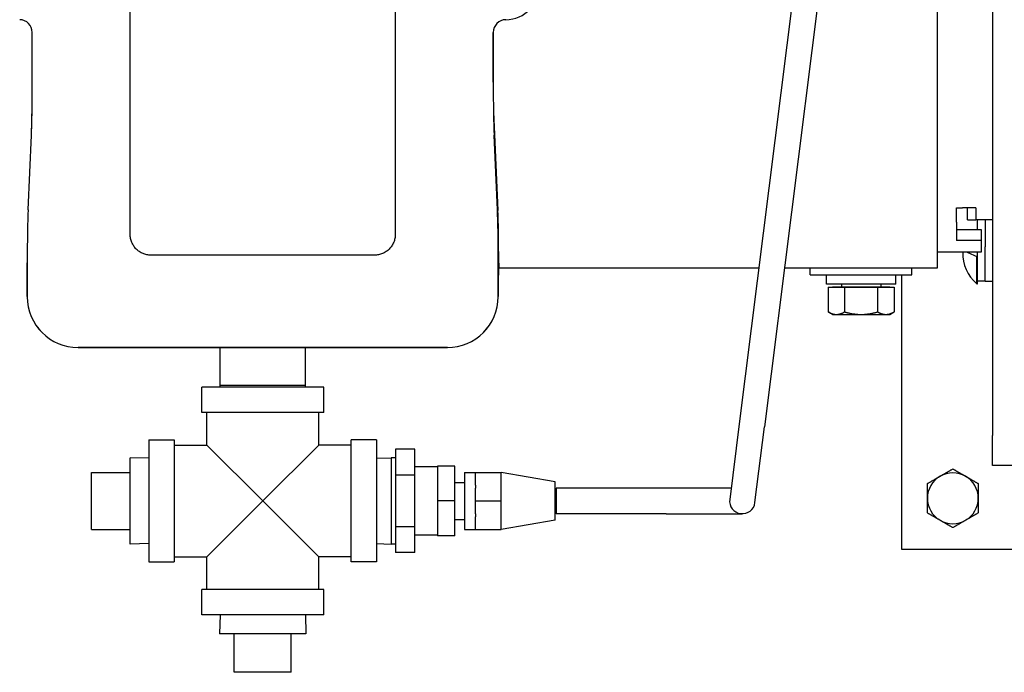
# Model space of a CAD drawing. Header units: inches. Extents: x 12 to 564, y 10 to 374.
# Tile 44 of 158: x 155 to 165, y 87 to 93. Entities that reach past the tile are written whole.
import ezdxf

# ---------------------------------------------------------------- set-up
doc = ezdxf.new("R2010")
doc.units = ezdxf.units.IN
doc.header["$LTSCALE"] = 16
doc.header["$MEASUREMENT"] = 0
doc.layers.add('Visible (ANSI)', color=7, linetype='Continuous', lineweight=30)

msp = doc.modelspace()

# ---------------------------------------------------------------- linework, layer by layer
at = {"layer": 'Visible (ANSI)'}
for p, q in [((163.5909, 99.4537), (162.2938, 89.1593)), ((163.8123, 99.2107), (162.5418, 89.1281)), ((164.785, 98.243), (164.785, 89.0441)), ((156.3056, 91.0213), (156.3056, 95.4273)), ((158.9114, 95.4273), (158.9114, 91.0213)), ((164.2405, 93.8437), (164.2405, 90.985)), ((155.3421, 92.5183), (155.3421, 93.0079)), ((155.3421, 92.5183), (155.3421, 93.0079)), ((159.8749, 93.0079), (159.8749, 92.5183)), ((159.8749, 92.5183), (159.8749, 93.0079)), ((159.8769, 92.227), (159.9209, 91.2565)), ((155.3009, 91.2625), (155.3343, 91.9986)), ((155.3009, 91.2625), (155.3343, 91.9986)), ((159.8827, 91.9986), (159.9161, 91.2625)), ((159.9161, 91.2625), (159.8827, 91.9986)), ((164.4292, 91.2836), (164.4877, 91.2836)), ((164.4292, 91.1429), (164.4292, 91.2836)), ((164.6183, 91.2836), (164.4877, 91.2836)), ((164.5395, 91.1643), (164.5395, 91.2836)), ((164.6183, 91.2836), (164.6183, 91.1643)), ((164.4292, 91.1429), (164.4292, 90.9614)), ((164.5395, 91.1643), (164.6183, 91.1643)), ((164.785, 91.1643), (164.6183, 91.1643)), ((164.6356, 91.0708), (164.6356, 91.1643)), ((164.7103, 91.1643), (164.7103, 90.8999)), ((164.4292, 91.0708), (164.671, 91.0708)), ((164.671, 91.0708), (164.671, 90.9614)), ((164.2405, 90.985), (164.2405, 90.6877)), ((164.671, 90.9614), (164.4292, 90.9614)), ((164.671, 90.9614), (164.671, 90.8456)), ((164.671, 90.8456), (164.2405, 90.8456)), ((164.5331, 90.8456), (164.6356, 90.8017)), ((164.6356, 90.5615), (164.6356, 90.8456)), ((164.7103, 90.5615), (164.7103, 90.8999)), ((155.293, 90.4089), (155.293, 90.7429)), ((155.293, 90.7429), (155.293, 90.4087)), ((159.924, 90.7429), (159.924, 90.4089)), ((159.924, 90.4087), (159.924, 90.7429)), ((159.9287, 90.7369), (159.9287, 90.687)), ((164.63, 90.5361), (164.63, 90.8041)), ((162.4864, 90.6877), (159.9287, 90.6877)), ((164.2405, 90.6877), (162.7383, 90.6877)), ((162.9917, 90.6247), (162.9917, 90.6877)), ((162.9917, 90.6247), (163.9917, 90.6247)), ((163.1502, 90.5307), (163.1502, 90.6247)), ((163.8332, 90.5307), (163.8332, 90.6247)), ((163.8896, 90.6247), (163.8896, 87.9261)), ((163.9917, 90.6247), (163.9917, 90.6877)), ((159.9254, 90.562), (159.924, 90.562)), ((163.8332, 90.5307), (163.1502, 90.5307)), ((163.2989, 90.5307), (163.2977, 90.502)), ((163.6845, 90.5307), (163.6857, 90.502)), ((164.63, 90.5361), (164.6356, 90.5361)), ((164.6356, 90.5361), (164.6356, 90.5615)), ((164.7103, 90.5615), (164.6356, 90.5615)), ((164.7103, 90.5615), (164.785, 90.5615)), ((163.1672, 90.5019), (163.2484, 90.5019)), ((163.1672, 90.5019), (163.1672, 90.259)), ((163.7727, 90.5019), (163.2107, 90.5019)), ((163.2107, 90.5019), (163.2107, 90.5019)), ((163.2484, 90.5019), (163.3295, 90.5019)), ((163.6857, 90.502), (163.2977, 90.502)), ((163.2977, 90.5019), (163.2977, 90.502)), ((163.3295, 90.5019), (163.4917, 90.5019)), ((163.3295, 90.5019), (163.3295, 90.259)), ((163.4917, 90.5019), (163.6539, 90.5019)), ((163.6539, 90.5019), (163.6539, 90.259)), ((163.6539, 90.5019), (163.7351, 90.5019)), ((163.6857, 90.5019), (163.6857, 90.502)), ((163.7351, 90.5019), (163.8162, 90.5019)), ((163.7727, 90.5019), (163.7727, 90.5019)), ((163.8162, 90.5019), (163.8162, 90.259)), ((163.2107, 90.2339), (163.1672, 90.259)), ((163.2107, 90.2339), (163.2484, 90.2339)), ((163.2484, 90.2339), (163.4917, 90.2339)), ((163.4917, 90.2339), (163.7351, 90.2339)), ((163.7351, 90.2339), (163.7727, 90.2339)), ((163.7727, 90.2339), (163.8162, 90.259)), ((155.7929, 89.9089), (159.4241, 89.9089)), ((159.424, 89.9089), (155.793, 89.9089)), ((157.1885, 89.5351), (157.1885, 89.9089)), ((158.0285, 89.5351), (158.0285, 89.9089)), ((158.2085, 89.5193), (157.0085, 89.5193)), ((157.0085, 89.2693), (157.0085, 89.5193)), ((158.0285, 89.5351), (157.1885, 89.5351)), ((157.189, 89.5193), (157.1885, 89.5351)), ((158.028, 89.5193), (158.0285, 89.5351)), ((158.2085, 89.2693), (158.2085, 89.5193)), ((158.2085, 89.2693), (157.0085, 89.2693)), ((157.0585, 88.9493), (157.0585, 89.2693)), ((158.1585, 88.9493), (158.1585, 89.2693)), ((162.2938, 89.1593), (162.2, 88.4149)), ((162.448, 88.3837), (162.5418, 89.1281)), ((156.4885, 88.9993), (156.4885, 87.7993)), ((156.4885, 88.9993), (156.7385, 88.9993)), ((156.7385, 88.9993), (156.7385, 87.7993)), ((158.4785, 87.7993), (158.4785, 88.9993)), ((158.7285, 88.9993), (158.4785, 88.9993)), ((158.7285, 88.9993), (158.7285, 87.7993)), ((164.785, 88.7468), (164.785, 89.0441)), ((156.7385, 88.9493), (157.0585, 88.9493)), ((157.6085, 88.3993), (157.0585, 88.9493)), ((158.1585, 88.9493), (157.6085, 88.3993)), ((158.4785, 88.9493), (158.1585, 88.9493)), ((159.1035, 88.9074), (158.9135, 88.9074)), ((158.9135, 88.9074), (158.9135, 88.6533)), ((159.1035, 88.6533), (159.1035, 88.9074)), ((156.3035, 87.974), (156.3035, 88.8246)), ((156.4885, 88.8188), (156.3035, 88.8246)), ((158.7285, 88.8188), (158.8697, 88.8232)), ((158.8697, 88.8232), (158.8697, 87.9754)), ((158.9135, 88.8232), (158.8697, 88.8232)), ((155.9235, 88.6793), (156.3035, 88.6793)), ((155.9235, 88.1193), (155.9235, 88.6793)), ((159.3265, 88.7368), (159.1035, 88.7368)), ((159.4985, 88.7433), (159.3265, 88.7433)), ((159.3265, 88.7433), (159.3265, 88.3993)), ((159.4985, 88.3993), (159.4985, 88.7433)), ((159.5925, 88.6808), (159.5925, 88.1178)), ((159.5925, 88.6808), (159.7015, 88.6808)), ((159.7015, 88.6808), (159.7015, 88.6803)), ((159.7015, 88.5543), (159.7015, 88.6803)), ((159.7015, 88.6803), (159.9515, 88.6803)), ((159.9515, 88.5398), (159.9515, 88.6803)), ((160.4828, 88.5868), (159.9515, 88.6803)), ((171.5809, 88.7468), (164.785, 88.7468)), ((158.9135, 88.6533), (158.9135, 88.1453)), ((159.1035, 88.6533), (158.9135, 88.6533)), ((159.1035, 88.1453), (159.1035, 88.6533)), ((159.4985, 88.5823), (159.5925, 88.5823)), ((160.4828, 88.2118), (160.4828, 88.5868)), ((159.7015, 88.5543), (159.7015, 88.5253)), ((159.7015, 88.3993), (159.7015, 88.5253)), ((159.9515, 88.3993), (159.9515, 88.5398)), ((160.4929, 88.5243), (160.4929, 88.2743)), ((161.574, 88.5243), (160.4929, 88.5243)), ((162.2138, 88.5243), (161.574, 88.5243)), ((157.0585, 87.8493), (157.6085, 88.3993)), ((157.6085, 88.3993), (158.1585, 87.8493)), ((159.4985, 88.3993), (159.3265, 88.3993)), ((159.3265, 88.3993), (159.3265, 88.0553)), ((159.4985, 88.0553), (159.4985, 88.3993)), ((159.7015, 88.2733), (159.7015, 88.3993)), ((159.7015, 88.3993), (159.9515, 88.3993)), ((159.9515, 88.2588), (159.9515, 88.3993)), ((159.4985, 88.2163), (159.5925, 88.2163)), ((159.7015, 88.2733), (159.7015, 88.2443)), ((159.7015, 88.1183), (159.7015, 88.2443)), ((159.9515, 88.1183), (159.9515, 88.2588)), ((160.4828, 88.2118), (159.9515, 88.1183)), ((161.574, 88.2743), (160.4929, 88.2743)), ((161.574, 88.2743), (162.324, 88.2743)), ((155.9235, 88.1193), (156.3035, 88.1193)), ((159.1035, 88.1453), (158.9135, 88.1453)), ((158.9135, 88.1453), (158.9135, 87.8912)), ((159.1035, 87.8912), (159.1035, 88.1453)), ((159.5925, 88.1178), (159.7015, 88.1178)), ((159.7015, 88.1183), (159.9515, 88.1183)), ((159.7015, 88.1183), (159.7015, 88.1178)), ((159.3265, 88.0618), (159.1035, 88.0618)), ((159.4985, 88.0553), (159.3265, 88.0553)), ((156.4885, 87.9798), (156.3035, 87.974)), ((158.7285, 87.9798), (158.8697, 87.9754)), ((158.9135, 87.9754), (158.8697, 87.9754)), ((163.8896, 87.9261), (171.5809, 87.9261)), ((156.7385, 87.8493), (157.0585, 87.8493)), ((157.0585, 87.5293), (157.0585, 87.8493)), ((158.1585, 87.5293), (158.1585, 87.8493)), ((158.4785, 87.8493), (158.1585, 87.8493)), ((159.1035, 87.8912), (158.9135, 87.8912)), ((156.4885, 87.7993), (156.7385, 87.7993)), ((158.7285, 87.7993), (158.4785, 87.7993)), ((158.2085, 87.5293), (157.0085, 87.5293)), ((157.0085, 87.2793), (157.0085, 87.5293)), ((158.2085, 87.2793), (158.2085, 87.5293)), ((158.2085, 87.2793), (157.0085, 87.2793)), ((157.189, 87.2793), (157.1832, 87.0943)), ((158.028, 87.2793), (158.0338, 87.0943)), ((158.0338, 87.0943), (157.1832, 87.0943)), ((157.3285, 86.7143), (157.3285, 87.0943)), ((157.8885, 86.7143), (157.8885, 87.0943)), ((157.8885, 86.7143), (157.3285, 86.7143))]:
    msp.add_line(p, q, dxfattribs=at)
for centre, radius, start, end in [((159.9935, 93.4743), 0.3415, 270.77673, 89.22327), ((164.8767, 90.8331), 0.3861, 178.14282, 230.28486), ((155.793, 90.4089), 0.5, 180, 270), ((159.424, 90.4089), 0.5, 270, 0), ((164.3936, 88.4261), 0.25, 120, 180), ((164.3936, 88.4261), 0.25, 60, 120), ((164.3936, 88.4261), 0.25, 0, 60), ((162.324, 88.3993), 0.125, 172.81832, 352.81832), ((164.3936, 88.4261), 0.25, 180, 240), ((164.3936, 88.4261), 0.25, 300, 0), ((164.3936, 88.4261), 0.25, 240, 300)]:
    msp.add_arc(centre, radius, start, end, dxfattribs=at)
for centre, major_axis, ratio, start_param, end_param in [((155.2171, 93.0078), (0.089, 0.0878), 0.999324, 5.504545, 7.061452), ((159.9999, 93.0078), (0.089, -0.0878), 0.999324, 2.363339, 3.920074), ((155.2241, 93.0149), (0.0834, 0.0836), 0.999314, 5.876765, 5.876828), ((159.9929, 93.0149), (-0.0834, 0.0836), 0.999314, 0.406357, 0.406421), ((155.3264, 92.5183), (0, -0.6), 0.026186, 0.523599, 1.570796), ((159.8906, 92.5183), (0, 0.6), 0.026186, 1.570797, 2.617994), ((159.8906, 92.5183), (0, -0.6), 0.026186, 4.712389, 5.759587), ((155.3088, 90.7429), (0, -0.6), 0.026186, 3.665191, 4.712389), ((155.3088, 90.7429), (0, 0.6), 0.026186, 0.523599, 1.570796), ((159.9083, 90.7429), (0, 0.6), 0.026186, 4.712389, 5.759587), ((159.913, 90.7369), (0, -0.6), 0.026177, 1.570824, 2.618022), ((159.9254, 90.687), (0, -0.125), 0.026177, 0.000028, 1.570824), ((155.7932, 90.409), (0.3538, 0.3538), 0.999315, 2.356537, 3.926648), ((159.4238, 90.409), (-0.3538, 0.3538), 0.999315, 2.356537, 3.926648)]:
    msp.add_ellipse(centre, major_axis=major_axis, ratio=ratio, start_param=start_param, end_param=end_param, dxfattribs=at)
for points, knots in [([(155.3343, 91.9986), (155.3346, 92.0062), (155.335, 92.0142), (155.3356, 92.0311), (155.3359, 92.04), (155.3368, 92.0681), (155.3374, 92.0885), (155.3383, 92.1253), (155.3387, 92.1407), (155.3392, 92.1659), (155.3393, 92.1753), (155.3397, 92.1958), (155.3399, 92.2069), (155.3402, 92.2296), (155.3404, 92.2412), (155.3408, 92.2736), (155.341, 92.2947), (155.3415, 92.3487), (155.3418, 92.382), (155.342, 92.4328), (155.342, 92.4498), (155.3421, 92.4839), (155.3421, 92.5011), (155.3421, 92.5183)], [-1.596528, -1.596528, -1.596528, -1.596528, -1.481937, -1.481937, -1.367847, -1.367847, -1.138752, -1.138752, -0.985727, -0.985727, -0.898155, -0.898155, -0.798248, -0.798248, -0.698248, -0.698248, -0.523289, -0.523289, -0.261213, -0.261213, -0.130909, -0.130909, -0.000001, -0.000001, -0.000001, -0.000001]), ([(159.9161, 91.2625), (159.9165, 91.255), (159.9168, 91.247), (159.9174, 91.2301), (159.9178, 91.2212), (159.9187, 91.1931), (159.9193, 91.1726), (159.9201, 91.1358), (159.9205, 91.1204), (159.921, 91.0952), (159.9212, 91.0858), (159.9215, 91.0654), (159.9217, 91.0543), (159.922, 91.0315), (159.9222, 91.02), (159.9226, 90.9876), (159.9229, 90.9664), (159.9234, 90.9124), (159.9236, 90.8791), (159.9238, 90.8284), (159.9239, 90.8114), (159.924, 90.7773), (159.924, 90.7601), (159.924, 90.7429)], [0.000001, 0.000001, 0.000001, 0.000001, 0.114593, 0.114593, 0.228683, 0.228683, 0.457781, 0.457781, 0.610807, 0.610807, 0.69838, 0.69838, 0.798288, 0.798288, 0.898289, 0.898289, 1.07325, 1.07325, 1.335328, 1.335328, 1.465633, 1.465633, 1.596542, 1.596542, 1.596542, 1.596542]), ([(156.5092, 90.8173), (156.4957, 90.8173), (156.4825, 90.8186), (156.4695, 90.8212), (156.4566, 90.8238), (156.4438, 90.8277), (156.4315, 90.8328), (156.419, 90.8379), (156.4073, 90.8442), (156.3962, 90.8516), (156.3852, 90.8589), (156.3748, 90.8675), (156.3654, 90.8769), (156.356, 90.8863), (156.3475, 90.8966), (156.34, 90.9078), (156.3363, 90.9133), (156.3329, 90.9191), (156.3297, 90.925), (156.3266, 90.9309), (156.3237, 90.9369), (156.3212, 90.943), (156.3161, 90.9553), (156.3122, 90.9681), (156.3096, 90.9813), (156.3069, 90.9945), (156.3056, 91.0078), (156.3056, 91.0213)], [0, 0, 0, 0, 0.001009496, 0.001009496, 0.001009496, 0.002016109, 0.002016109, 0.002016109, 0.003028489, 0.003028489, 0.003028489, 0.004032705, 0.004032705, 0.004032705, 0.005047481, 0.005047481, 0.005047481, 0.005552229, 0.005552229, 0.005552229, 0.006055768, 0.006055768, 0.006055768, 0.007066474, 0.007066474, 0.007066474, 0.00807597, 0.00807597, 0.00807597, 0.00807597]), ([(158.9114, 91.0213), (158.9114, 91.0078), (158.9101, 90.9946), (158.9075, 90.9816), (158.9049, 90.9686), (158.9011, 90.9558), (158.896, 90.9434), (158.8909, 90.931), (158.8846, 90.9192), (158.8772, 90.9082), (158.8699, 90.8971), (158.8613, 90.8866), (158.8519, 90.8772), (158.8518, 90.8771), (158.8517, 90.877), (158.8516, 90.8769), (158.8423, 90.8675), (158.8321, 90.8592), (158.8212, 90.8519), (158.8156, 90.8481), (158.8099, 90.8447), (158.804, 90.8415), (158.7981, 90.8383), (158.7921, 90.8355), (158.7859, 90.8329), (158.7858, 90.8329), (158.7857, 90.8328), (158.7856, 90.8328), (158.7734, 90.8277), (158.7609, 90.8239), (158.7478, 90.8213), (158.7346, 90.8187), (158.7213, 90.8173), (158.7079, 90.8173)], [0, 0, 0, 0, 0.001009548, 0.001009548, 0.001009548, 0.002019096, 0.002019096, 0.002019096, 0.003028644, 0.003028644, 0.003028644, 0.004038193, 0.004038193, 0.004038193, 0.00404927, 0.00404927, 0.00404927, 0.005047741, 0.005047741, 0.005047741, 0.005552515, 0.005552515, 0.005552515, 0.006057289, 0.006057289, 0.006057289, 0.006067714, 0.006067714, 0.006067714, 0.007066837, 0.007066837, 0.007066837, 0.008076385, 0.008076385, 0.008076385, 0.008076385]), ([(158.7079, 90.8173), (158.5248, 90.8173), (158.3416, 90.8173), (158.1583, 90.8173), (157.9751, 90.8173), (157.7918, 90.8173), (157.6085, 90.8173), (157.4252, 90.8173), (157.2419, 90.8173), (157.0587, 90.8173), (156.8754, 90.8173), (156.6922, 90.8173), (156.5092, 90.8173)], [0, 0, 0, 0, 1.39711, 1.39711, 1.39711, 2.793945, 2.793945, 2.793945, 4.190473, 4.190473, 4.190473, 5.587214, 5.587214, 5.587214, 5.587214])]:
    msp.add_open_spline(points, degree=3, knots=knots, dxfattribs=at)
for points in [[(163.1672, 90.259), (163.2107, 90.2339), (163.2484, 90.2339)], [(163.2484, 90.2339), (163.286, 90.2339), (163.3295, 90.259)], [(163.3295, 90.259), (163.4164, 90.2339), (163.4917, 90.2339)], [(163.4917, 90.2339), (163.567, 90.2339), (163.6539, 90.259)], [(163.6539, 90.259), (163.6974, 90.2339), (163.7351, 90.2339)], [(163.7351, 90.2339), (163.7727, 90.2339), (163.8162, 90.259)], [(164.2686, 88.6426), (164.3266, 88.6761), (164.3936, 88.7148)], [(164.3936, 88.7148), (164.4606, 88.6761), (164.5186, 88.6426)], [(164.1436, 88.5704), (164.2106, 88.6091), (164.2686, 88.6426)], [(164.5186, 88.6426), (164.5766, 88.6091), (164.6436, 88.5704)], [(164.1436, 88.4261), (164.1436, 88.4931), (164.1436, 88.5704)], [(164.6436, 88.5704), (164.6436, 88.4931), (164.6436, 88.4261)], [(164.1436, 88.2818), (164.1436, 88.3591), (164.1436, 88.4261)], [(164.6436, 88.4261), (164.6436, 88.3591), (164.6436, 88.2818)], [(164.2686, 88.2096), (164.2106, 88.2431), (164.1436, 88.2818)], [(164.3936, 88.1374), (164.3266, 88.1761), (164.2686, 88.2096)], [(164.5186, 88.2096), (164.4606, 88.1761), (164.3936, 88.1374)], [(164.6436, 88.2818), (164.5766, 88.2431), (164.5186, 88.2096)]]:
    msp.add_rational_spline(points, [1, 1.0379548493, 1], degree=2, dxfattribs=at)

doc.saveas('drawing.dxf')
